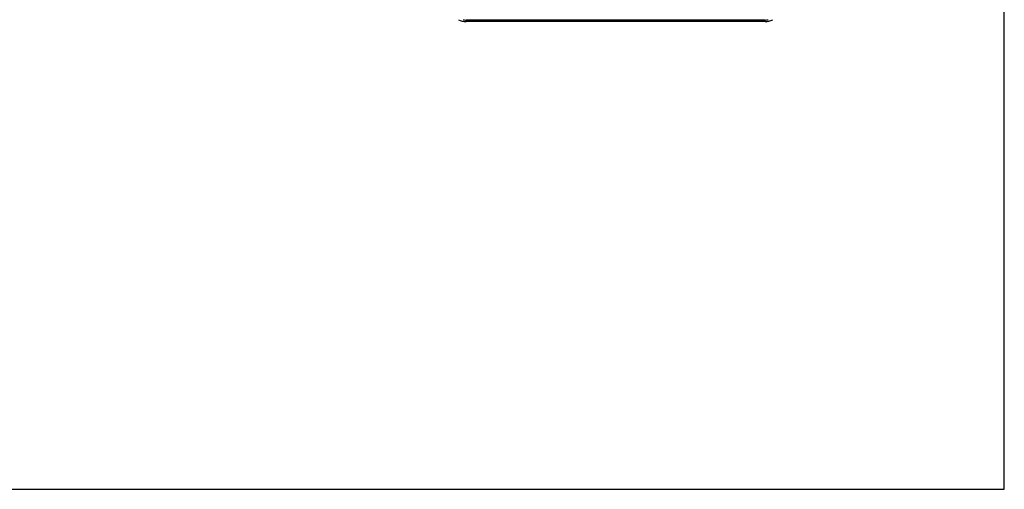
# Model space of a CAD drawing. Header units: millimetres. Extents: x 0 to 559, y 0 to 432.
# Tile 10 of 18: x 361 to 559, y 0 to 94. Entities that reach past the tile are written whole.
import ezdxf

# ---------------------------------------------------------------- set-up
doc = ezdxf.new("R2010")
doc.units = ezdxf.units.MM
doc.header["$LTSCALE"] = 30.734
doc.layers.get('0').update_dxf_attribs({"linetype": 'CONTINUOUS'})

msp = doc.modelspace()

# ---------------------------------------------------------------- linework, layer by layer
at = {"color": 7, "linetype": 'Continuous'}
for p, q in [((558.8, 0), (558.8, 431.8)), ((510.83, 93.98), (450.88, 93.98)), ((450.88, 93.68), (450.88, 93.98)), ((510.83, 93.68), (450.88, 93.68)), ((510.83, 93.68), (510.83, 93.98)), ((0, 0), (558.8, 0))]:
    msp.add_line(p, q, dxfattribs=at)
for centre, radius, start, end in [((450.88, 97.08), 3.4, 242.9965, 269.9966), ((450.89, 97.1), 3.11, 258.804, 269.9737), ((510.83, 97.08), 3.4, 270.0026, 296.7301), ((510.83, 97.1), 3.11, 270.0253, 281.5863)]:
    msp.add_arc(centre, radius, start, end, dxfattribs=at)

doc.saveas('drawing.dxf')
